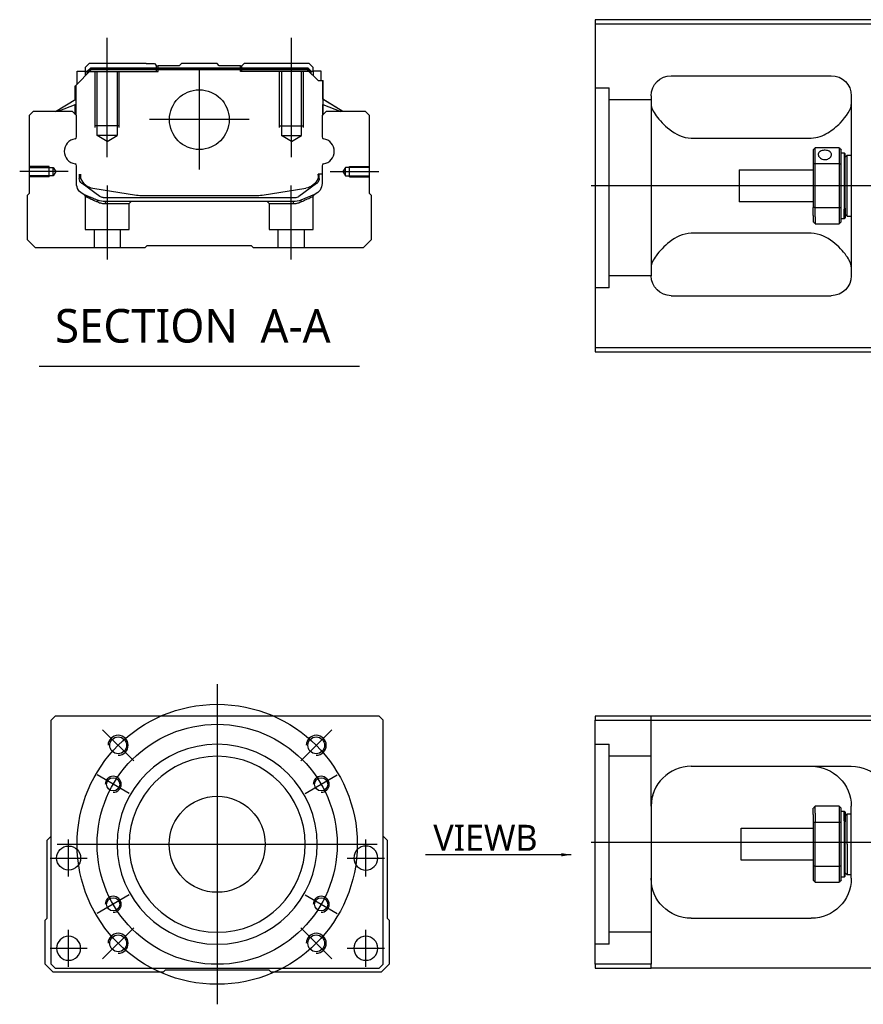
# Model space of a CAD drawing. Header units: millimetres. Extents: x -1108 to 3135, y -1596 to 860.
# Tile 1 of 40: x -1108 to -898, y -1591 to -1345. Entities that reach past the tile are written whole.
import ezdxf
from ezdxf.lldxf.tags import DXFTag

# ---------------------------------------------------------------- set-up
doc = ezdxf.new("R2010")
doc.units = ezdxf.units.MM
doc.layers.get('0').update_dxf_attribs({"linetype": 'CONTINUOUS'})
doc.styles.add('CHN', font='Microsoft JhengHei.ttf')
doc.styles.add('DIM-7', font='SIMPLEX.shx', dxfattribs={"width": 0.7, "bigfont": 'chineset.shx'})
tags = doc.linetypes.add('DASHED', pattern=[25.72, 12.86, -12.86]).pattern_tags.tags
tags[6:7] = [DXFTag(74, 4), DXFTag(75, 0), DXFTag(340, '0'), DXFTag(46, 0.0), DXFTag(50, 0.0), DXFTag(44, 0.0), DXFTag(45, 0.0)]
tags[4:5] = [DXFTag(74, 4), DXFTag(75, 0), DXFTag(340, '0'), DXFTag(46, 0.0), DXFTag(50, 0.0), DXFTag(44, 0.0), DXFTag(45, 0.0)]
doc.dimstyles.new('CNS', dxfattribs={"dimtxt": 3.5, "dimasz": 2.5, "dimexe": 1, "dimexo": 1, "dimgap": 1, "dimtad": 1, "dimdsep": 46, "dimtxsty": 'DIM-7', "dimcen": 0.09, "dimclrd": 4, "dimclre": 4, "dimclrt": 1, "dimadec": 0, "dimazin": 0, "dimtfac": 1, "dimtmove": 0, "dimatfit": 3, "dimfxl": 1, "dimtvp": 0.971429, "dimtolj": 1, "dimarcsym": 0})

msp = doc.modelspace()

# ---------------------------------------------------------------- linework, layer by layer
at = {"linetype": 'Continuous'}
for p, q in [((-890.61, -1345.2), (-964.61, -1345.2)), ((-964.61, -1345.2), (-964.61, -1427.2)), ((-964.61, -1346.2), (-890.61, -1346.2)), ((-1090.98, -1356.18), (-1091.98, -1357.18)), ((-1076.8, -1356.18), (-1090.98, -1356.18)), ((-1076.8, -1356.18), (-1074.7, -1356.18)), ((-1074.7, -1356.18), (-1074.15, -1356.73)), ((-1068.5, -1356.73), (-1067.95, -1356.18)), ((-1059.05, -1356.18), (-1067.95, -1356.18)), ((-1058.5, -1356.73), (-1059.05, -1356.18)), ((-1052.85, -1356.73), (-1052.3, -1356.18)), ((-1052.85, -1356.73), (-1052.3, -1356.18)), ((-1050.2, -1356.18), (-1052.3, -1356.18)), ((-1052.3, -1356.18), (-1052.3, -1356.18)), ((-1036.02, -1356.18), (-1050.2, -1356.18)), ((-1035.02, -1357.18), (-1036.02, -1356.18)), ((-1094.38, -1361.63), (-1090.48, -1357.73)), ((-1093.98, -1358.03), (-1091.98, -1358.03)), ((-1093.98, -1361.23), (-1093.98, -1358.03)), ((-1091.98, -1357.18), (-1091.98, -1358.03)), ((-1091.98, -1358.03), (-1091.98, -1359.23)), ((-1091.48, -1358.18), (-1091.98, -1358.18)), ((-1091.48, -1358.1), (-1090.62, -1357.23)), ((-1091.48, -1358.73), (-1091.48, -1358.1)), ((-1091.25, -1358.19), (-1091.48, -1358.1)), ((-1091.25, -1358.19), (-1090.52, -1357.46)), ((-1091.25, -1358.5), (-1091.25, -1358.19)), ((-1090.62, -1357.23), (-1036.39, -1357.23)), ((-1090.52, -1357.46), (-1090.62, -1357.23)), ((-1090.52, -1357.46), (-1036.48, -1357.46)), ((-1036.52, -1357.73), (-1090.48, -1357.73)), ((-1074.15, -1356.73), (-1073.8, -1356.73)), ((-1068.5, -1356.73), (-1073.8, -1356.73)), ((-1073.8, -1357.23), (-1073.8, -1356.73)), ((-1053.2, -1356.73), (-1058.5, -1356.73)), ((-1053.2, -1356.73), (-1052.85, -1356.73)), ((-1053.2, -1357.23), (-1053.2, -1356.73)), ((-1033.82, -1360.43), (-1036.52, -1357.73)), ((-1036.48, -1357.46), (-1036.39, -1357.23)), ((-1035.75, -1358.19), (-1036.48, -1357.46)), ((-1035.52, -1358.1), (-1036.39, -1357.23)), ((-1035.75, -1358.19), (-1035.52, -1358.1)), ((-1035.75, -1358.5), (-1035.75, -1358.19)), ((-1035.52, -1358.73), (-1035.52, -1358.1)), ((-1035.02, -1358.18), (-1035.52, -1358.18)), ((-1035.02, -1358.03), (-1035.02, -1357.18)), ((-1033.02, -1358.03), (-1035.02, -1358.03)), ((-1035.02, -1358.03), (-1035.02, -1359.23)), ((-1033.02, -1360.43), (-1033.02, -1358.03)), ((-1033.02, -1358.03), (-1033.02, -1358.03)), ((-1033.82, -1360.43), (-1032.67, -1360.43)), ((-1032.67, -1360.43), (-1032.67, -1367.68)), ((-1032.67, -1360.43), (-1032.62, -1360.43)), ((-1032.62, -1365.08), (-1032.62, -1360.43)), ((-1032.62, -1360.43), (-1032.52, -1360.43)), ((-1032.52, -1365.14), (-1032.52, -1360.43)), ((-945.61, -1359.2), (-905.61, -1359.2)), ((-1094.48, -1365.14), (-1094.48, -1361.73)), ((-1094.38, -1365.08), (-1094.38, -1361.63)), ((-1094.33, -1361.58), (-1094.33, -1367.68)), ((-1099.39, -1368.18), (-1094.33, -1365.05)), ((-1027.61, -1368.18), (-1032.67, -1365.05)), ((-1027.61, -1368.18), (-1032.52, -1365.14)), ((-950.61, -1364.2), (-950.61, -1409.2)), ((-900.61, -1364.2), (-900.61, -1409.2)), ((-1105, -1368.18), (-1106, -1369.18)), ((-1095.18, -1368.18), (-1105, -1368.18)), ((-1094.33, -1366.39), (-1098.84, -1368.18)), ((-1094.18, -1369.18), (-1095.18, -1368.18)), ((-1094.48, -1368.88), (-1094.48, -1366.45)), ((-1094.38, -1368.98), (-1094.38, -1366.41)), ((-1031.82, -1368.18), (-1032.82, -1369.18)), ((-1032.67, -1366.39), (-1028.16, -1368.18)), ((-1032.62, -1368.98), (-1032.62, -1366.41)), ((-1032.52, -1368.88), (-1032.52, -1366.45)), ((-1022, -1368.18), (-1031.82, -1368.18)), ((-1021, -1369.18), (-1022, -1368.18)), ((-1106, -1369.18), (-1106, -1388.63)), ((-1094.18, -1374.5), (-1094.18, -1369.18)), ((-1032.82, -1369.18), (-1032.82, -1374.5)), ((-1021, -1388.63), (-1021, -1369.18)), ((-940.61, -1374.79), (-910.61, -1374.79)), ((-910.11, -1377.7), (-910.11, -1381.29)), ((-903.61, -1377.2), (-909.61, -1377.2)), ((-909.61, -1381.15), (-909.61, -1377.2)), ((-903.61, -1377.2), (-903.61, -1381.15)), ((-903.11, -1381.29), (-903.11, -1377.7)), ((-903.11, -1378.45), (-902.41, -1378.45)), ((-902.41, -1378.45), (-902.11, -1378.75)), ((-902.41, -1378.45), (-902.41, -1392.53)), ((-902.11, -1392.32), (-902.11, -1378.75)), ((-902.11, -1379.55), (-901.61, -1379.05)), ((-901.61, -1379.05), (-900.61, -1379.05)), ((-901.61, -1394.35), (-901.61, -1379.05)), ((-1094.18, -1386.11), (-1094.18, -1381.72)), ((-1032.82, -1381.72), (-1032.82, -1386.11)), ((-928.61, -1382.7), (-910.11, -1382.7)), ((-928.61, -1382.7), (-928.61, -1390.7)), ((-910.11, -1381.29), (-910.11, -1392.11)), ((-909.61, -1392.24), (-909.61, -1381.15)), ((-909.61, -1381.15), (-903.61, -1381.15)), ((-903.61, -1381.15), (-903.61, -1392.24)), ((-903.11, -1392.11), (-903.11, -1381.29)), ((-1093.48, -1383.84), (-1093.48, -1384.92)), ((-1093.18, -1383.84), (-1093.18, -1384.88)), ((-1032.82, -1383.84), (-1033.82, -1383.84)), ((-1033.82, -1383.84), (-1033.82, -1384.88)), ((-1033.52, -1384.92), (-1033.52, -1383.84)), ((-1092.8, -1386.18), (-1092.86, -1386.13)), ((-1088.38, -1389.39), (-1092.8, -1386.18)), ((-1090.11, -1387.31), (-1079.2, -1389.05)), ((-1047.8, -1389.05), (-1036.89, -1387.31)), ((-1034.21, -1386.18), (-1038.63, -1389.39)), ((-1034.14, -1386.13), (-1034.21, -1386.18)), ((-1106, -1388.63), (-1106.5, -1389.13)), ((-1106.5, -1389.13), (-1106.5, -1400.18)), ((-1087.49, -1389.68), (-1039.51, -1389.68)), ((-1040.01, -1390.68), (-1086.99, -1390.68)), ((-1077.55, -1389.18), (-1049.45, -1389.18)), ((-1034.68, -1388.89), (-1038.11, -1390.3)), ((-1020.5, -1389.13), (-1021, -1388.63)), ((-1020.5, -1400.18), (-1020.5, -1389.13)), ((-910.11, -1390.7), (-928.61, -1390.7)), ((-910.11, -1394.12), (-910.11, -1392.11)), ((-903.61, -1392.24), (-909.61, -1392.24)), ((-909.61, -1394.48), (-909.61, -1392.24)), ((-903.61, -1392.24), (-903.61, -1394.48)), ((-903.11, -1395.7), (-903.11, -1392.11)), ((-902.41, -1394.95), (-902.41, -1392.53)), ((-902.11, -1392.32), (-902.11, -1394.65)), ((-910.11, -1394.12), (-910.11, -1395.7)), ((-909.61, -1394.48), (-909.61, -1396.2)), ((-903.61, -1394.48), (-903.61, -1396.2)), ((-902.41, -1394.95), (-903.11, -1394.95)), ((-902.11, -1394.65), (-902.41, -1394.95)), ((-902.11, -1393.85), (-901.61, -1394.35)), ((-901.61, -1394.35), (-900.61, -1394.35)), ((-909.61, -1396.2), (-903.61, -1396.2)), ((-1106.5, -1400.18), (-1104.5, -1402.18)), ((-1022.5, -1402.18), (-1020.5, -1400.18)), ((-910.61, -1398.6), (-940.61, -1398.6)), ((-1104.5, -1402.18), (-1077, -1402.18)), ((-1077, -1402.18), (-1076.5, -1401.68)), ((-1076.5, -1401.68), (-1050.5, -1401.68)), ((-1050.5, -1401.68), (-1050, -1402.18)), ((-1050, -1402.18), (-1022.5, -1402.18)), ((-945.61, -1414.2), (-905.61, -1414.2)), ((-964.61, -1427.2), (-964.61, -1428.2)), ((-890.61, -1427.2), (-964.61, -1427.2)), ((-964.61, -1428.2), (-890.61, -1428.2)), ((-1099.53, -1519.35), (-1100.53, -1520.35)), ((-1100.53, -1581.35), (-1100.53, -1520.35)), ((-1031.03, -1519.35), (-1099.53, -1519.35)), ((-1018.53, -1519.35), (-1031.03, -1519.35)), ((-1017.53, -1520.35), (-1018.53, -1519.35)), ((-1017.53, -1581.35), (-1017.53, -1520.35)), ((-964.61, -1519.35), (-964.61, -1520.35)), ((-890.61, -1519.35), (-964.61, -1519.35)), ((-964.61, -1520.35), (-890.61, -1520.35)), ((-964.61, -1581.35), (-964.61, -1520.35)), ((-940.61, -1531.85), (-900.61, -1531.85)), ((-950.61, -1541.85), (-950.61, -1581.35)), ((-910.11, -1543.92), (-910.11, -1542.35)), ((-903.61, -1541.85), (-909.61, -1541.85)), ((-909.61, -1543.57), (-909.61, -1541.85)), ((-903.61, -1541.85), (-903.61, -1543.57)), ((-903.11, -1545.94), (-903.11, -1542.35)), ((-903.11, -1543.1), (-902.41, -1543.1)), ((-902.41, -1543.1), (-902.11, -1543.4)), ((-902.41, -1545.52), (-902.41, -1543.1)), ((-900.61, -1559.85), (-900.61, -1541.85)), ((-910.11, -1543.92), (-910.11, -1545.94)), ((-909.61, -1543.57), (-909.61, -1545.8)), ((-909.61, -1556.89), (-909.61, -1545.8)), ((-909.61, -1545.8), (-903.61, -1545.8)), ((-903.61, -1543.57), (-903.61, -1545.8)), ((-903.61, -1545.8), (-903.61, -1556.89)), ((-902.41, -1545.52), (-902.41, -1559.6)), ((-902.11, -1543.4), (-902.11, -1545.73)), ((-902.11, -1544.2), (-901.61, -1543.7)), ((-902.11, -1559.3), (-902.11, -1545.73)), ((-901.61, -1543.7), (-900.61, -1543.7)), ((-901.61, -1551.35), (-901.61, -1543.7)), ((-928.11, -1547.35), (-910.11, -1547.35)), ((-928.11, -1551.35), (-928.11, -1547.35)), ((-910.11, -1545.94), (-910.11, -1556.76)), ((-903.11, -1556.76), (-903.11, -1545.94)), ((-1101.53, -1550.35), (-1100.53, -1549.35)), ((-1101.53, -1569.8), (-1101.53, -1550.35)), ((-1017.53, -1549.35), (-1016.53, -1550.35)), ((-1016.53, -1550.35), (-1016.53, -1569.8)), ((-928.11, -1555.35), (-928.11, -1551.35)), ((-901.61, -1551.35), (-901.61, -1559)), ((-910.11, -1555.35), (-928.11, -1555.35)), ((-910.11, -1556.76), (-910.11, -1560.35)), ((-909.61, -1560.85), (-909.61, -1556.89)), ((-903.61, -1556.89), (-909.61, -1556.89)), ((-903.61, -1556.89), (-903.61, -1560.85)), ((-903.11, -1560.35), (-903.11, -1556.76)), ((-902.41, -1559.6), (-903.11, -1559.6)), ((-902.11, -1559.3), (-902.41, -1559.6)), ((-901.61, -1559), (-902.11, -1558.5)), ((-900.61, -1559), (-901.61, -1559)), ((-909.61, -1560.85), (-903.61, -1560.85)), ((-1102.03, -1570.3), (-1101.53, -1569.8)), ((-1102.03, -1581.35), (-1102.03, -1570.3)), ((-1016.53, -1569.8), (-1016.03, -1570.3)), ((-1016.03, -1570.3), (-1016.03, -1581.35)), ((-940.61, -1569.85), (-910.61, -1569.85)), ((-1100.03, -1583.35), (-1102.03, -1581.35)), ((-1100.53, -1581.35), (-1099.53, -1582.35)), ((-1099.53, -1582.35), (-1018.53, -1582.35)), ((-1018.53, -1582.35), (-1017.53, -1581.35)), ((-1016.03, -1581.35), (-1018.03, -1583.35)), ((-964.61, -1581.35), (-964.61, -1582.35)), ((-950.61, -1581.35), (-964.61, -1581.35)), ((-964.61, -1582.35), (-950.61, -1582.35)), ((-950.61, -1582.35), (-950.61, -1581.35)), ((-890.61, -1582.35), (-950.61, -1582.35)), ((-1072.53, -1583.35), (-1100.03, -1583.35)), ((-1072.03, -1582.85), (-1072.53, -1583.35)), ((-1046.03, -1582.85), (-1072.03, -1582.85)), ((-1045.53, -1583.35), (-1046.03, -1582.85)), ((-1018.03, -1583.35), (-1045.53, -1583.35))]:
    msp.add_line(p, q, dxfattribs=at)
at = {"ltscale": 0.2}
for p, q in [((-1086.5, -1379.59), (-1086.5, -1349.77)), ((-1040.5, -1379.59), (-1040.5, -1349.77)), ((-1063.5, -1357.71), (-1063.5, -1382.66)), ((-1051.03, -1370.18), (-1075.98, -1370.18)), ((-1096.22, -1383.18), (-1108.37, -1383.18)), ((-1030.78, -1383.18), (-1018.64, -1383.18)), ((-1086.45, -1405.18), (-1086.45, -1386.68)), ((-1040.55, -1405.18), (-1040.55, -1386.68)), ((-1079.89, -1530.49), (-1087.67, -1522.71)), ((-1038.17, -1530.49), (-1030.39, -1522.71)), ((-1079.89, -1572.21), (-1087.67, -1579.99)), ((-1038.17, -1572.21), (-1030.39, -1579.99))]:
    msp.add_line(p, q, dxfattribs=at)
at = {"linetype": 'DASHED'}
for p, q in [((-1091.48, -1358.18), (-1073.8, -1358.18)), ((-1074.15, -1358.18), (-1074.15, -1356.73)), ((-1073.8, -1358.18), (-1073.8, -1357.23)), ((-1053.2, -1358.18), (-1053.2, -1357.23)), ((-1035.52, -1358.18), (-1053.2, -1358.18)), ((-1052.85, -1358.18), (-1052.85, -1356.73)), ((-1035.02, -1358.18), (-1035.02, -1358.03)), ((-1033.02, -1360.18), (-1033.02, -1360.18)), ((-1032.46, -1365.18), (-1032.46, -1365.18)), ((-1092, -1389.36), (-1092, -1397.68)), ((-1081, -1391.18), (-1080.5, -1390.68)), ((-1046.55, -1390.68), (-1046.05, -1391.18)), ((-1035.05, -1397.68), (-1035.05, -1389.38)), ((-1086.95, -1391.18), (-1081, -1391.18)), ((-1081, -1397.68), (-1081, -1391.18)), ((-1046.05, -1391.18), (-1046.05, -1397.68)), ((-1046.05, -1391.18), (-1040.06, -1391.18)), ((-1092, -1397.68), (-1086.5, -1397.68)), ((-1089.8, -1397.68), (-1089.8, -1402.18)), ((-1086.5, -1397.68), (-1081, -1397.68)), ((-1083.2, -1402.18), (-1083.2, -1397.68)), ((-1046.05, -1397.68), (-1035.05, -1397.68)), ((-1043.85, -1397.68), (-1043.85, -1402.18)), ((-1037.25, -1402.18), (-1037.25, -1397.68)), ((-961.11, -1412.22), (-964.61, -1412.22)), ((-961.11, -1576.35), (-964.61, -1576.35))]:
    msp.add_line(p, q, dxfattribs=at)
at = {"linetype": 'DASHED', "ltscale": 0.1}
for p, q in [((-1089.5, -1372.18), (-1089.5, -1358.18)), ((-1089, -1374.18), (-1089, -1358.18)), ((-1084, -1358.18), (-1084, -1374.18)), ((-1083.5, -1372.18), (-1083.5, -1358.18)), ((-1043.5, -1372.18), (-1043.5, -1358.18)), ((-1043, -1358.18), (-1043, -1374.18)), ((-1038, -1374.18), (-1038, -1358.18)), ((-1037.5, -1372.18), (-1037.5, -1358.18)), ((-1083.5, -1371.73), (-1089.5, -1371.73)), ((-1043.5, -1371.73), (-1037.5, -1371.73)), ((-1084, -1374.18), (-1089, -1374.18)), ((-1086.5, -1375.62), (-1089, -1374.18)), ((-1086.5, -1375.62), (-1084, -1374.18)), ((-1043, -1374.18), (-1038, -1374.18)), ((-1040.5, -1375.62), (-1043, -1374.18)), ((-1040.5, -1375.62), (-1038, -1374.18)), ((-1101, -1381.88), (-1106, -1381.88)), ((-1106, -1382.11), (-1100.01, -1382.11)), ((-1101, -1384.48), (-1101, -1381.88)), ((-1100.01, -1382.11), (-1099.36, -1383.18)), ((-1100.01, -1384.26), (-1100.01, -1382.11)), ((-1099.36, -1383.18), (-1100.01, -1384.26)), ((-1027, -1382.11), (-1027.64, -1383.18)), ((-1027.64, -1383.18), (-1027, -1384.26)), ((-1021, -1382.11), (-1027, -1382.11)), ((-1027, -1384.26), (-1027, -1382.11)), ((-1026, -1384.48), (-1026, -1381.88)), ((-1026, -1381.88), (-1021, -1381.88)), ((-1100.01, -1384.26), (-1106, -1384.26)), ((-1101, -1384.48), (-1106, -1384.48)), ((-1027, -1384.26), (-1021, -1384.26)), ((-1026, -1384.48), (-1021, -1384.48))]:
    msp.add_line(p, q, dxfattribs=at)
at = {"linetype": 'DASHED', "ltscale": 0.3}
for p, q in [((-964.61, -1362.22), (-961.11, -1362.22)), ((-961.11, -1412.22), (-961.11, -1362.22)), ((-950.61, -1365.22), (-961.11, -1365.22)), ((-950.61, -1409.22), (-961.11, -1409.22)), ((-950.61, -1541.85), (-950.61, -1519.35)), ((-964.61, -1526.35), (-961.11, -1526.35)), ((-961.11, -1576.35), (-961.11, -1526.35)), ((-950.61, -1529.35), (-961.11, -1529.35)), ((-950.61, -1573.35), (-961.11, -1573.35))]:
    msp.add_line(p, q, dxfattribs=at)
for p, q in [((76.39, -1386.74), (-965.61, -1386.7)), ((-1103.52, -1431.81), (-1023.47, -1431.81)), ((-965.61, -1550.85), (76.39, -1550.85))]:
    msp.add_line(p, q)
at = {"ltscale": 0.3}
for p, q in [((-1059.03, -1511.35), (-1059.03, -1591.35)), ((-1099.03, -1551.35), (-1019.03, -1551.35))]:
    msp.add_line(p, q, dxfattribs=at)
at = {"ltscale": 0.1}
for p, q in [((-1080.98, -1538.67), (-1089.04, -1534.02)), ((-1037.07, -1538.67), (-1029.02, -1534.02)), ((-1096.14, -1559.43), (-1096.14, -1550.13)), ((-1021.91, -1559.43), (-1021.91, -1550.13)), ((-1100.79, -1554.78), (-1091.49, -1554.78)), ((-1026.56, -1554.78), (-1017.26, -1554.78)), ((-1080.98, -1564.02), (-1089.04, -1568.67)), ((-1037.07, -1564.02), (-1029.02, -1568.67)), ((-1096.14, -1582), (-1096.14, -1572.7)), ((-1021.91, -1582), (-1021.91, -1572.7)), ((-1100.79, -1577.35), (-1091.49, -1577.35)), ((-1026.56, -1577.35), (-1017.26, -1577.35))]:
    msp.add_line(p, q, dxfattribs=at)
at = {"linetype": 'Continuous'}
for centre, radius in [((-1063.5, -1370.18), 7.47), ((-1083.78, -1526.6), 2.1), ((-1034.28, -1526.6), 2.1), ((-1085.01, -1536.35), 1.65), ((-1033.05, -1536.35), 1.65), ((-1059.03, -1551.35), 12), ((-1096.14, -1554.78), 3), ((-1085.01, -1566.35), 1.65), ((-1033.05, -1566.35), 1.65), ((-1083.78, -1576.1), 2.1), ((-1034.28, -1576.1), 2.1)]:
    msp.add_circle(centre, radius, dxfattribs=at)
at = {"ltscale": 0.3}
for radius in [35, 30]:
    msp.add_circle((-1059.03, -1551.35), radius, dxfattribs=at)
at = {"linetype": 'Continuous', "extrusion": (0, 0, -1)}
for centre, radius in [((1059.03, -1551.35), 25), ((1059.03, -1551.35), 22), ((1021.91, -1554.78), 3), ((1096.14, -1577.35), 3), ((1021.91, -1577.35), 3)]:
    msp.add_circle(centre, radius, dxfattribs=at)
at = {"linetype": 'Continuous', "extrusion": (-1e-16, 0, -1)}
for centre, start, end in [((945.61, -1364.2), 0, 90), ((905.61, -1364.2), 90, 180), ((945.61, -1409.2), 270, 0), ((905.61, -1409.2), 180, 270)]:
    msp.add_arc(centre, 5, start, end, dxfattribs=at)
for centre, radius, start, end in [((-1094.06, -1378.11), 3.17, 98.9371, 261.0629), ((-1032.94, -1378.11), 3.17, 278.9371, 81.0629), ((-1083.78, -1526.6), 2.5, 270, 180), ((-1034.28, -1526.6), 2.5, 270, 180), ((-1085.01, -1536.35), 2, 270, 180), ((-1033.05, -1536.35), 2, 270, 180), ((-1085.01, -1566.35), 2, 270, 180), ((-1033.05, -1566.35), 2, 270, 180), ((-1083.78, -1576.1), 2.5, 270, 180), ((-1034.28, -1576.1), 2.5, 270, 180)]:
    msp.add_arc(centre, radius, start, end)
at = {"linetype": 'Continuous'}
for centre, radius, start, end in [((-1094.68, -1374.5), 0.5, 285.1919, 0), ((-1032.32, -1374.5), 0.5, 180, 254.8081), ((-1094.68, -1381.72), 0.5, 0, 74.8081), ((-1032.32, -1381.72), 0.5, 105.1919, 180), ((-1089.48, -1383.36), 4, 202.3316, 260.9414), ((-1037.52, -1383.36), 4, 337.6678, 353.1681), ((-1037.52, -1383.36), 3.77, 349.0413, 352.7469), ((-1077.55, -1378.68), 10.5, 260.9414, 270), ((-1049.45, -1378.68), 10.5, 270, 279.0586), ((-1039.51, -1388.18), 1.5, 270, 306.0274), ((-940.61, -1541.85), 10, 90, 180)]:
    msp.add_arc(centre, radius, start, end, dxfattribs=at)
at = {"linetype": 'Continuous', "extrusion": (0, 0, -1)}
for centre, radius, start, end in [((1091.98, -1384.92), 1.5, 306.0274, 0), ((1089.48, -1383.36), 4, 337.6678, 353.1681), ((1089.48, -1383.36), 3.77, 349.0413, 352.7469), ((1037.52, -1383.36), 4, 202.3316, 260.9414), ((1035.02, -1384.92), 1.5, 180, 233.9726), ((1091.18, -1386.11), 3, 292.4327, 0), ((1035.82, -1386.11), 3, 180, 247.5673), ((1086.99, -1385.68), 5, 270, 292.4327), ((1087.49, -1388.18), 1.5, 270, 306.0274), ((1040.01, -1385.68), 5, 247.5673, 270), ((910.61, -1541.85), 10, 90, 180), ((900.61, -1541.85), 10, 90, 180), ((940.61, -1559.85), 10, 270, 0), ((910.61, -1559.85), 10, 180, 270)]:
    msp.add_arc(centre, radius, start, end, dxfattribs=at)
at = {"linetype": 'Continuous'}
for points, degree in [([(-1094.33, -1367.68), (-1094.33, -1368.28)], 1), ([(-1094.33, -1368.28), (-1094.33, -1369.03)], 1), ([(-1032.67, -1367.68), (-1032.67, -1368.28)], 1), ([(-1032.67, -1368.28), (-1032.67, -1369.03)], 1), ([(-950.61, -1366.41), (-950.61, -1367.16), (-950.14, -1368.13), (-949.37, -1369.2)], 3), ([(-910.11, -1377.7), (-909.95, -1377.53), (-909.78, -1377.36), (-909.61, -1377.2)], 3), ([(-903.61, -1377.2), (-903.45, -1377.36), (-903.28, -1377.53), (-903.11, -1377.7)], 3), ([(-909.61, -1381.15), (-909.78, -1381.2), (-909.95, -1381.24), (-910.11, -1381.29)], 3), ([(-903.61, -1381.15), (-903.45, -1381.2), (-903.28, -1381.24), (-903.11, -1381.29)], 3), ([(-909.61, -1392.24), (-909.78, -1392.2), (-909.95, -1392.15), (-910.11, -1392.11)], 3), ([(-903.61, -1392.24), (-903.45, -1392.2), (-903.28, -1392.15), (-903.11, -1392.11)], 3), ([(-909.61, -1396.2), (-909.78, -1396.03), (-909.95, -1395.86), (-910.11, -1395.7)], 3), ([(-903.11, -1395.7), (-903.28, -1395.86), (-903.45, -1396.03), (-903.61, -1396.2)], 3), ([(-949.37, -1404.2), (-950.14, -1405.27), (-950.61, -1406.24), (-950.61, -1406.99)], 3), ([(-900.61, -1406.99), (-900.61, -1406.24), (-901.08, -1405.27), (-901.86, -1404.2)], 3), ([(-945.61, -1533.19), (-945.64, -1533.21), (-945.67, -1533.23), (-945.7, -1533.24)], 3), ([(-909.61, -1541.85), (-909.78, -1542.02), (-909.95, -1542.18), (-910.11, -1542.35)], 3), ([(-903.61, -1541.85), (-903.45, -1542.02), (-903.28, -1542.18), (-903.11, -1542.35)], 3), ([(-909.61, -1545.8), (-909.78, -1545.85), (-909.95, -1545.89), (-910.11, -1545.94)], 3), ([(-903.11, -1545.94), (-903.28, -1545.89), (-903.45, -1545.85), (-903.61, -1545.8)], 3), ([(-909.61, -1556.89), (-909.78, -1556.85), (-909.95, -1556.8), (-910.11, -1556.76)], 3), ([(-903.11, -1556.76), (-903.28, -1556.8), (-903.45, -1556.85), (-903.61, -1556.89)], 3), ([(-910.11, -1560.35), (-909.95, -1560.52), (-909.78, -1560.68), (-909.61, -1560.85)], 3), ([(-903.11, -1560.35), (-903.28, -1560.52), (-903.45, -1560.68), (-903.61, -1560.85)], 3)]:
    msp.add_open_spline(points, degree=degree, dxfattribs=at)
for points, knots in [([(-910.61, -1374.79), (-909.09, -1374.79), (-907.68, -1374.23), (-905.27, -1372.77), (-904.28, -1371.91), (-901.72, -1369.3), (-900.61, -1367.57), (-900.61, -1366.41)], [0, 0, 0, 0, 0.25, 0.25, 0.5, 0.5, 1, 1, 1, 1]), ([(-949.37, -1369.2), (-948.54, -1370.34), (-947.41, -1371.56), (-944.53, -1373.77), (-942.68, -1374.79), (-940.61, -1374.79)], [0, 0, 0, 0, 0.5, 0.5, 1, 1, 1, 1]), ([(-905.56, -1378.92), (-905.56, -1378.79), (-905.59, -1378.66), (-905.71, -1378.43), (-905.81, -1378.32), (-906.03, -1378.14), (-906.17, -1378.06), (-906.49, -1377.94), (-906.66, -1377.89), (-907.02, -1377.84), (-907.21, -1377.83), (-907.58, -1377.86), (-907.76, -1377.89), (-908.09, -1377.99), (-908.24, -1378.05), (-908.5, -1378.22), (-908.61, -1378.31), (-908.78, -1378.53), (-908.83, -1378.66), (-908.86, -1378.83), (-908.86, -1378.87), (-908.86, -1378.92)], [0, 0, 0, 0, 0.106605, 0.106605, 0.21316, 0.21316, 0.320465, 0.320465, 0.42832, 0.42832, 0.535356, 0.535356, 0.641477, 0.641477, 0.748016, 0.748016, 0.855648, 0.855648, 0.963354, 0.963354, 1, 1, 1, 1]), ([(-908.86, -1378.92), (-908.86, -1379.05), (-908.83, -1379.18), (-908.71, -1379.44), (-908.62, -1379.57), (-908.39, -1379.79), (-908.25, -1379.89), (-907.94, -1380.05), (-907.76, -1380.11), (-907.4, -1380.17), (-907.21, -1380.18), (-906.85, -1380.15), (-906.67, -1380.11), (-906.34, -1379.98), (-906.18, -1379.9), (-905.92, -1379.69), (-905.81, -1379.57), (-905.65, -1379.32), (-905.59, -1379.19), (-905.57, -1379.01), (-905.56, -1378.96), (-905.56, -1378.92)], [0, 0, 0, 0, 0.106605, 0.106605, 0.21316, 0.21316, 0.320465, 0.320465, 0.42832, 0.42832, 0.535356, 0.535356, 0.641477, 0.641477, 0.748016, 0.748016, 0.855648, 0.855648, 0.963354, 0.963354, 1, 1, 1, 1]), ([(-940.61, -1398.6), (-942.68, -1398.6), (-944.53, -1399.63), (-947.4, -1401.83), (-948.54, -1403.06), (-949.37, -1404.2)], [0, 0, 0, 0, 0.5, 0.5, 1, 1, 1, 1]), ([(-901.86, -1404.2), (-902.68, -1403.06), (-903.81, -1401.84), (-906.7, -1399.63), (-908.55, -1398.6), (-910.61, -1398.6)], [0, 0, 0, 0, 0.5, 0.5, 1, 1, 1, 1]), ([(-950.05, -1538.53), (-950.14, -1538.79), (-950.27, -1539.23), (-950.37, -1539.67), (-950.41, -1539.85)], [0, 0, 0, 0, 0.596588, 1, 1, 1, 1])]:
    msp.add_open_spline(points, degree=3, knots=knots, dxfattribs=at)
at = {"linetype": 'DASHED'}
for points, degree in [([(-1092.31, -1388.89), (-1092, -1389.36)], 1), ([(-1088.87, -1390.76), (-1088.9, -1390.3)], 1), ([(-1086.99, -1390.68), (-1086.95, -1391.18)], 1), ([(-1040.01, -1390.68), (-1040.03, -1390.85), (-1040.04, -1391.01), (-1040.06, -1391.18)], 3), ([(-1038.11, -1390.3), (-1038.13, -1390.76)], 1), ([(-1035.05, -1389.38), (-1034.75, -1388.92)], 1)]:
    msp.add_open_spline(points, degree=degree, dxfattribs=at)
for points, degree, knots in [([(-1092.31, -1388.89), (-1092.31, -1388.89), (-1091.39, -1389.28), (-1090.46, -1389.66), (-1088.9, -1390.3)], 2, [0, 0, 0, 0.5, 0.5, 1, 1, 1]), ([(-1092, -1389.36), (-1092, -1389.36), (-1092, -1389.36), (-1091.53, -1389.57), (-1090.22, -1390.16), (-1089.34, -1390.56), (-1088.87, -1390.76)], 3, [0, 0, 0, 0, 0.000815, 0.486557, 0.726811, 1, 1, 1, 1]), ([(-1038.13, -1390.76), (-1037.82, -1390.62), (-1037.21, -1390.35), (-1036.46, -1390.01), (-1035.46, -1389.56), (-1035.05, -1389.38), (-1035.05, -1389.38)], 3, [0, 0, 0, 0, 0.185898, 0.357233, 0.514425, 1, 1, 1, 1]), ([(-1088.87, -1390.76), (-1088.57, -1390.89), (-1087.97, -1391.12), (-1087.28, -1391.16), (-1086.95, -1391.18)], 3, [0, 0, 0, 0, 0.515943, 1, 1, 1, 1]), ([(-1040.06, -1391.18), (-1039.73, -1391.16), (-1039.04, -1391.12), (-1038.44, -1390.89), (-1038.13, -1390.76)], 3, [0, 0, 0, 0, 0.484584, 1, 1, 1, 1])]:
    msp.add_open_spline(points, degree=degree, knots=knots, dxfattribs=at)

# ---------------------------------------------------------------- texts
at = {"style": 'CHN'}
for s, insert, char_height, attachment_point in [('SECTION  A-A ', (-1099.55, -1421.78), 8.4, 4), ('VIEWB', (-979, -1552.97), 6.5, 9)]:
    msp.add_mtext(s, dxfattribs=dict(at, insert=insert, char_height=char_height, attachment_point=attachment_point))

# ---------------------------------------------------------------- leaders
at = {"annotation_type": 0, "has_hookline": 1, "hookline_direction": 1}
msp.add_leader([(-970.56, -1553.96), (-1005.01, -1553.97)], dimstyle='CNS', override={"dimtxt": 6.5, "dimtxsty": 'CHN'}, dxfattribs=at)

doc.saveas('drawing.dxf')
